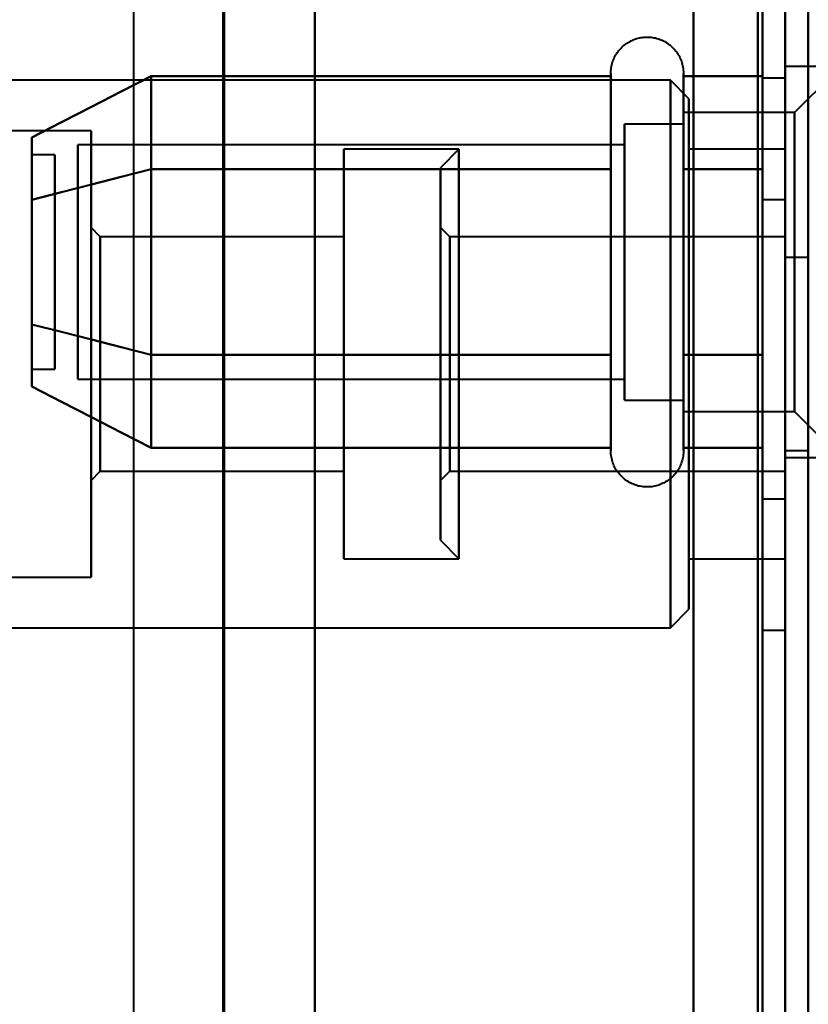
# Model space of a CAD drawing. Header units: millimetres. Extents: x -696 to 695, y -1041 to 611.
# Tile 22 of 90: x -517 to -500, y -213 to -192. Entities that reach past the tile are written whole.
import ezdxf

# ---------------------------------------------------------------- set-up
doc = ezdxf.new("R2010")
doc.units = ezdxf.units.MM
doc.layers.add('G-IMPT', color=8, linetype='Continuous', lineweight=40)

# ---------------------------------------------------------------- blocks, each defined once
blk = doc.blocks.new('NEXA 400 CALQUES_dwg-748074-Niveau de réf_')
at = {"layer": 'G-IMPT'}
for p, q in [((-500, -248.9), (-500, 285.9)), ((-512.233, 270), (-512.233, -250)), ((-499.5, 250.9), (-499.5, -248.9)), ((-498.8, -192.75), (-500, -192.75)), ((-498.8, -192.75), (-500, -192.75)), ((-500, -199.125), (-500, -192.75)), ((-500, -199.125), (-500, -192.75)), ((-500, -192.75), (-500, -199.125)), ((-500, -192.75), (-500, -199.125)), ((-498.8, -192.75), (-499.8, -193.75)), ((-498.8, -192.75), (-499.8, -193.75)), ((-502.5, -193.05), (-535, -193.05)), ((-503.796, -194.95), (-503.796, -192.9)), ((-503.796, -194.95), (-503.796, -192.9)), ((-502.1, -193.45), (-502.5, -193.05)), ((-502.5, -204.496), (-502.5, -193.05)), ((-502.5, -193.05), (-502.5, -204.496)), ((-502.215, -192.9), (-502.215, -194.95)), ((-502.215, -192.9), (-502.215, -194.95)), ((-500, -193), (-500.5, -193)), ((-500.5, -193), (-500.5, -205)), ((-500.5, -193), (-500.5, -205)), ((-500.5, -205), (-500.5, -193)), ((-500.5, -205), (-500.5, -193)), ((-500, -193), (-500, -205)), ((-500, -193), (-500, -205)), ((-500, -205), (-500, -193)), ((-500, -205), (-500, -193)), ((-503.796, -199.05), (-503.796, -193.449)), ((-503.796, -199.05), (-503.796, -193.449)), ((-502.215, -193.449), (-502.215, -199.05)), ((-502.215, -193.449), (-502.215, -199.05)), ((-502.1, -204.127), (-502.1, -193.45)), ((-502.1, -193.45), (-502.1, -204.127)), ((-502.5, -204.95), (-502.5, -193.504)), ((-502.5, -193.504), (-502.5, -204.95)), ((-499.8, -193.75), (-502.215, -193.75)), ((-499.8, -193.75), (-502.215, -193.75)), ((-502.215, -199.815), (-502.215, -193.75)), ((-502.215, -199.815), (-502.215, -193.75)), ((-502.215, -193.75), (-502.215, -195.375)), ((-502.215, -193.75), (-502.215, -195.375)), ((-502.1, -204.55), (-502.1, -193.873)), ((-502.1, -193.873), (-502.1, -204.55)), ((-499.8, -198.625), (-499.8, -193.75)), ((-499.8, -198.625), (-499.8, -193.75)), ((-499.8, -193.75), (-499.8, -198.625)), ((-499.8, -193.75), (-499.8, -198.625)), ((-502.215, -194), (-503.5, -194)), ((-502.215, -194), (-503.5, -194)), ((-503.5, -198.5), (-503.5, -194)), ((-503.5, -198.5), (-503.5, -194)), ((-503.5, -194), (-503.5, -199.598)), ((-503.5, -194), (-503.5, -199.598)), ((-502.215, -199.598), (-502.215, -194)), ((-502.215, -199.598), (-502.215, -194)), ((-502.215, -194), (-502.215, -199.598)), ((-502.215, -194), (-502.215, -199.598)), ((-515.1, -194.15), (-536.1, -194.15)), ((-515.1, -194.15), (-515.1, -203.48)), ((-515.1, -203.48), (-515.1, -194.15)), ((-502.215, -200.25), (-502.215, -194.185)), ((-502.215, -200.25), (-502.215, -194.185)), ((-502.215, -194.185), (-502.215, -198.625)), ((-502.215, -194.185), (-502.215, -198.625)), ((-503.5, -194.452), (-515.389, -194.452)), ((-503.5, -194.452), (-515.389, -194.452)), ((-515.389, -198.274), (-515.389, -194.452)), ((-515.389, -198.274), (-515.389, -194.452)), ((-515.389, -194.452), (-515.389, -198.274)), ((-515.389, -194.452), (-515.389, -198.274)), ((-515.1, -194.52), (-515.1, -203.85)), ((-515.1, -203.85), (-515.1, -194.52)), ((-507.1, -194.55), (-509.6, -194.55)), ((-509.6, -194.55), (-509.6, -203.111)), ((-509.6, -203.111), (-509.6, -194.55)), ((-507.1, -194.55), (-507.5, -194.95)), ((-507.1, -194.55), (-507.1, -203.45)), ((-507.1, -194.55), (-507.1, -203.45)), ((-507.1, -194.889), (-507.1, -194.55)), ((-507.1, -203.111), (-507.1, -194.55)), ((-503.5, -194.402), (-503.5, -198.5)), ((-503.5, -194.402), (-503.5, -198.5)), ((-503.5, -198.274), (-503.5, -194.452)), ((-503.5, -198.274), (-503.5, -194.452)), ((-503.5, -194.452), (-503.5, -198.274)), ((-503.5, -194.452), (-503.5, -198.274)), ((-502.215, -200), (-502.215, -194.402)), ((-502.215, -200), (-502.215, -194.402)), ((-502.215, -194.402), (-502.215, -200)), ((-502.215, -194.402), (-502.215, -200)), ((-500, -194.55), (-502.1, -194.55)), ((-502.1, -194.55), (-502.1, -203.111)), ((-502.1, -203.111), (-502.1, -194.55)), ((-500, -194.55), (-500, -203.111)), ((-500, -203.45), (-500, -194.55)), ((-500, -203.45), (-500, -194.55)), ((-515.889, -194.67), (-516.389, -194.67)), ((-515.889, -194.67), (-516.389, -194.67)), ((-516.389, -194.67), (-516.389, -197.232)), ((-516.389, -194.67), (-516.389, -197.232)), ((-516.389, -197.232), (-516.389, -194.67)), ((-516.389, -197.232), (-516.389, -194.67)), ((-515.889, -194.67), (-515.889, -197.232)), ((-515.889, -194.67), (-515.889, -197.232)), ((-515.889, -197.232), (-515.889, -194.67)), ((-515.889, -197.232), (-515.889, -194.67)), ((-509.6, -194.889), (-509.6, -203.45)), ((-509.6, -203.45), (-509.6, -194.889)), ((-507.5, -194.95), (-507.5, -203.05)), ((-507.5, -194.95), (-507.5, -203.05)), ((-507.5, -203.05), (-507.5, -194.95)), ((-507.5, -203.05), (-507.5, -194.95)), ((-507.1, -203.45), (-507.1, -194.889)), ((-503.796, -201.1), (-503.796, -194.95)), ((-503.796, -201.1), (-503.796, -194.95)), ((-502.215, -194.95), (-502.215, -201.1)), ((-502.215, -194.95), (-502.215, -201.1)), ((-502.1, -194.889), (-502.1, -203.45)), ((-502.1, -203.45), (-502.1, -194.889)), ((-500, -201.25), (-500, -194.875)), ((-500, -201.25), (-500, -194.875)), ((-500, -194.875), (-500, -201.25)), ((-500, -194.875), (-500, -201.25)), ((-500, -194.889), (-500, -203.45)), ((-502.215, -195.375), (-502.215, -200.25)), ((-502.215, -195.375), (-502.215, -200.25)), ((-499.8, -200.25), (-499.8, -195.375)), ((-499.8, -200.25), (-499.8, -195.375)), ((-499.8, -195.375), (-499.8, -200.25)), ((-499.8, -195.375), (-499.8, -200.25)), ((-503.5, -200), (-503.5, -195.5)), ((-503.5, -200), (-503.5, -195.5)), ((-515.389, -199.548), (-515.389, -195.726)), ((-515.389, -199.548), (-515.389, -195.726)), ((-515.389, -195.726), (-515.389, -199.548)), ((-515.389, -195.726), (-515.389, -199.548)), ((-503.5, -199.548), (-503.5, -195.726)), ((-503.5, -199.548), (-503.5, -195.726)), ((-503.5, -195.726), (-503.5, -199.548)), ((-503.5, -195.726), (-503.5, -199.548)), ((-500, -195.65), (-500.5, -195.65)), ((-500, -195.65), (-500.5, -195.65)), ((-500, -195.65), (-500.5, -195.65)), ((-500.5, -202.15), (-500.5, -195.65)), ((-500.5, -202.15), (-500.5, -195.65)), ((-500.5, -202.15), (-500.5, -195.65)), ((-500.5, -202.15), (-500.5, -195.65)), ((-500.5, -202.15), (-500.5, -195.65)), ((-500.5, -202.15), (-500.5, -195.65)), ((-500.5, -195.65), (-500.5, -202.15)), ((-500.5, -195.65), (-500.5, -202.15)), ((-500.5, -195.65), (-500.5, -202.15)), ((-500.5, -195.65), (-500.5, -202.15)), ((-500.5, -195.65), (-500.5, -202.15)), ((-500.5, -195.65), (-500.5, -202.15)), ((-500, -202.15), (-500, -195.65)), ((-500, -202.15), (-500, -195.65)), ((-500, -202.15), (-500, -195.65)), ((-500, -202.15), (-500, -195.65)), ((-500, -202.15), (-500, -195.65)), ((-500, -202.15), (-500, -195.65)), ((-500, -195.65), (-500, -202.15)), ((-500, -195.65), (-500, -202.15)), ((-500, -195.65), (-500, -202.15)), ((-500, -195.65), (-500, -202.15)), ((-500, -195.65), (-500, -202.15)), ((-500, -195.65), (-500, -202.15)), ((-514.9, -196.45), (-515.1, -196.25)), ((-515.1, -196.25), (-515.1, -201.54)), ((-515.1, -201.54), (-515.1, -196.25)), ((-507.3, -196.45), (-507.5, -196.25)), ((-507.5, -196.25), (-507.5, -201.75)), ((-507.5, -196.25), (-507.5, -201.75)), ((-507.5, -201.75), (-507.5, -196.25)), ((-507.5, -201.75), (-507.5, -196.25)), ((-515.1, -196.46), (-515.1, -201.75)), ((-515.1, -201.75), (-515.1, -196.46)), ((-509.6, -196.45), (-514.9, -196.45)), ((-514.9, -196.45), (-514.9, -201.356)), ((-514.9, -201.356), (-514.9, -196.45)), ((-509.6, -196.45), (-509.6, -201.356)), ((-509.6, -201.356), (-509.6, -196.45)), ((-500, -196.45), (-507.3, -196.45)), ((-507.3, -196.45), (-507.3, -198.023)), ((-507.3, -196.45), (-507.3, -196.644)), ((-507.3, -198.023), (-507.3, -196.45)), ((-507.3, -201.55), (-507.3, -196.45)), ((-500, -196.45), (-500, -201.55)), ((-500, -196.45), (-500, -201.55)), ((-500, -201.356), (-500, -196.45)), ((-514.9, -196.644), (-514.9, -201.55)), ((-514.9, -201.55), (-514.9, -196.644)), ((-509.6, -196.644), (-509.6, -201.55)), ((-509.6, -201.55), (-509.6, -196.644)), ((-507.3, -196.644), (-507.3, -201.55)), ((-500, -201.55), (-500, -196.644)), ((-516.389, -196.768), (-516.389, -199.33)), ((-516.389, -196.768), (-516.389, -199.33)), ((-516.389, -199.33), (-516.389, -196.768)), ((-516.389, -199.33), (-516.389, -196.768)), ((-515.889, -196.768), (-515.889, -199.33)), ((-515.889, -196.768), (-515.889, -199.33)), ((-515.889, -199.33), (-515.889, -196.768)), ((-515.889, -199.33), (-515.889, -196.768)), ((-499.5, -196.9), (-500, -196.9)), ((-500, -196.9), (-500, -199)), ((-500, -199), (-500, -196.9)), ((-499.5, -196.9), (-499.5, -199)), ((-499.5, -199), (-499.5, -196.9)), ((-499.5, -199), (-499.5, -197.4)), ((-507.3, -198.023), (-507.3, -201.356)), ((-507.3, -201.55), (-507.3, -198.023)), ((-503.5, -198.5), (-503.5, -200)), ((-503.5, -198.5), (-503.5, -200)), ((-500, -199), (-500, -201.1)), ((-500, -201.1), (-500, -199)), ((-499.5, -199), (-499.5, -201.1)), ((-499.5, -200.6), (-499.5, -199)), ((-499.5, -201.1), (-499.5, -199)), ((-516.389, -199.33), (-515.889, -199.33)), ((-516.389, -199.33), (-515.889, -199.33)), ((-515.389, -199.548), (-503.5, -199.548)), ((-515.389, -199.548), (-503.5, -199.548)), ((-503.5, -200), (-502.215, -200)), ((-503.5, -200), (-502.215, -200)), ((-502.215, -200.25), (-499.8, -200.25)), ((-502.215, -200.25), (-499.8, -200.25)), ((-499.8, -200.25), (-498.8, -201.25)), ((-499.8, -200.25), (-498.8, -201.25)), ((-500, -201.1), (-499.5, -201.1)), ((-500, -201.25), (-498.8, -201.25)), ((-500, -201.25), (-498.8, -201.25)), ((-500, -201.55), (-500, -201.356)), ((-515.1, -201.75), (-514.9, -201.55)), ((-514.9, -201.55), (-509.6, -201.55)), ((-507.5, -201.75), (-507.3, -201.55)), ((-507.3, -201.55), (-500, -201.55)), ((-500.5, -202.15), (-500, -202.15)), ((-500.5, -202.15), (-500, -202.15)), ((-500.5, -202.15), (-500, -202.15)), ((-507.5, -203.05), (-507.1, -203.45)), ((-500, -203.111), (-500, -203.45)), ((-509.6, -203.45), (-507.1, -203.45)), ((-502.1, -203.45), (-500, -203.45)), ((-536.1, -203.85), (-515.1, -203.85)), ((-502.5, -204.95), (-502.1, -204.55)), ((-535, -204.95), (-502.5, -204.95)), ((-500.5, -205), (-500, -205))]:
    blk.add_line(p, q, dxfattribs=at)
at = {"layer": 'G-IMPT', "flags": 128}
for points in [[(-502, -248.9), (-502, -115.2), (-502, 18.5), (-502, 152.2), (-502, 285.9)], [(-502, 285.9), (-502, 152.2), (-502, 18.5), (-502, -115.2), (-502, -248.9)], [(-502, 285.9), (-502, 152.2), (-502, 18.5), (-502, -115.2), (-502, -248.9)], [(-502, -248.9), (-502, -115.2), (-502, 18.5), (-502, 152.2), (-502, 285.9)], [(-502, 285.9), (-502, 152.2), (-502, 18.5), (-502, -115.2), (-502, -248.9)], [(-502, -248.9), (-502, -115.2), (-502, 18.5), (-502, 152.2), (-502, 285.9)], [(-500.6, -248.9), (-500.6, -115.2), (-500.6, 18.5), (-500.6, 152.2), (-500.6, 285.9)], [(-500.6, -248.9), (-500.6, -115.2), (-500.6, 18.5), (-500.6, 152.2), (-500.6, 285.9)], [(-500.6, 285.9), (-500.6, 152.2), (-500.6, 18.5), (-500.6, -115.2), (-500.6, -248.9)], [(-500.6, 285.9), (-500.6, 152.2), (-500.6, 18.5), (-500.6, -115.2), (-500.6, -248.9)], [(-500.6, 285.9), (-500.6, 152.2), (-500.6, 18.5), (-500.6, -115.2), (-500.6, -248.9)], [(-500.6, -248.9), (-500.6, -115.2), (-500.6, 18.5), (-500.6, 152.2), (-500.6, 285.9)], [(-500.5, 285.9), (-500.5, 152.2), (-500.5, 18.5), (-500.5, -115.2), (-500.5, -248.9)], [(-500.5, -248.9), (-500.5, -115.2), (-500.5, 18.5), (-500.5, 152.2), (-500.5, 285.9)], [(-514.172, -250), (-514.172, -120), (-514.172, 10), (-514.172, 140), (-514.172, 270)], [(-512.203, 270), (-512.203, 140), (-512.203, 10), (-512.203, -120), (-512.203, -250)], [(-512.203, -250), (-512.203, -120), (-512.203, 10), (-512.203, 140), (-512.203, 270)], [(-510.233, 270), (-510.233, 140), (-510.233, 10), (-510.233, -120), (-510.233, -250)], [(-510.233, -250), (-510.233, -120), (-510.233, 10), (-510.233, 140), (-510.233, 270)], [(-502, -249.4), (-502, -119.55), (-502, 10.3), (-502, 140.15), (-502, 270)], [(-502, 270), (-502, 140.15), (-502, 10.3), (-502, -119.55), (-502, -249.4)], [(-500, 254), (-500, 128.275), (-500, 2.55), (-500, -123.175), (-500, -248.9)], [(-500, -248.9), (-500, -123.175), (-500, 2.55), (-500, 128.275), (-500, 254)], [(-500, 251.4), (-500, 126.325), (-500, 1.25), (-500, -123.825), (-500, -248.9)], [(-500, -248.9), (-500, -123.825), (-500, 1.25), (-500, 126.325), (-500, 251.4)], [(-500, -248.9), (-500, -123.825), (-500, 1.25), (-500, 126.325), (-500, 251.4)], [(-500, 251.4), (-500, 126.2), (-500, 1), (-500, -124.2), (-500, -249.4)], [(-500, 251.4), (-500, 126.325), (-500, 1.25), (-500, -123.825), (-500, -248.9)], [(-500, -249.4), (-500, -124.2), (-500, 1), (-500, 126.2), (-500, 251.4)], [(-499.5, -249.4), (-499.5, -124.2), (-499.5, 1), (-499.5, 126.2), (-499.5, 251.4)], [(-499.5, 250.9), (-499.5, 125.95), (-499.5, 1), (-499.5, -123.95), (-499.5, -248.9)], [(-499.5, -248.9), (-499.5, -123.95), (-499.5, 1), (-499.5, 125.95), (-499.5, 250.9)], [(-499.5, -248.9), (-499.5, -123.95), (-499.5, 1), (-499.5, 125.95), (-499.5, 250.9)], [(-499.5, -248.9), (-499.5, -123.95), (-499.5, 1), (-499.5, 125.95), (-499.5, 250.9)], [(-499.5, 250.9), (-499.5, 125.95), (-499.5, 1), (-499.5, -123.95), (-499.5, -248.9)], [(-503.796, -192.9), (-503.795, -192.868), (-503.793, -192.837), (-503.79, -192.805), (-503.786, -192.774), (-503.78, -192.743), (-503.773, -192.712), (-503.765, -192.682), (-503.756, -192.651), (-503.745, -192.622), (-503.733, -192.592), (-503.72, -192.563), (-503.706, -192.535), (-503.691, -192.507), (-503.675, -192.48), (-503.658, -192.454), (-503.639, -192.428), (-503.62, -192.403), (-503.6, -192.379), (-503.578, -192.355), (-503.556, -192.333), (-503.533, -192.311), (-503.509, -192.291), (-503.484, -192.271), (-503.459, -192.252), (-503.432, -192.235), (-503.405, -192.218), (-503.378, -192.203), (-503.35, -192.189), (-503.321, -192.175), (-503.292, -192.163), (-503.262, -192.152), (-503.232, -192.143), (-503.201, -192.134), (-503.171, -192.127), (-503.14, -192.121), (-503.108, -192.116), (-503.077, -192.113), (-503.045, -192.111), (-503.014, -192.11), (-502.982, -192.11), (-502.951, -192.111), (-502.919, -192.114), (-502.888, -192.118), (-502.857, -192.124), (-502.826, -192.13), (-502.795, -192.138), (-502.765, -192.147), (-502.735, -192.157), (-502.705, -192.169), (-502.676, -192.181), (-502.648, -192.195), (-502.62, -192.21), (-502.593, -192.226), (-502.566, -192.243), (-502.54, -192.261), (-502.515, -192.28), (-502.491, -192.3), (-502.467, -192.321), (-502.444, -192.343), (-502.422, -192.366), (-502.402, -192.39), (-502.382, -192.414), (-502.363, -192.44), (-502.345, -192.466), (-502.328, -192.493), (-502.312, -192.52), (-502.298, -192.548), (-502.284, -192.577), (-502.272, -192.606), (-502.261, -192.635), (-502.251, -192.665), (-502.242, -192.696), (-502.234, -192.726), (-502.228, -192.757), (-502.223, -192.788), (-502.219, -192.82), (-502.216, -192.851), (-502.215, -192.883), (-502.215, -192.9)], [(-503.796, -192.9), (-503.795, -192.868), (-503.793, -192.837), (-503.79, -192.805), (-503.786, -192.774), (-503.78, -192.743), (-503.773, -192.712), (-503.765, -192.682), (-503.756, -192.651), (-503.745, -192.622), (-503.733, -192.592), (-503.72, -192.563), (-503.706, -192.535), (-503.691, -192.507), (-503.675, -192.48), (-503.658, -192.454), (-503.639, -192.428), (-503.62, -192.403), (-503.6, -192.379), (-503.578, -192.355), (-503.556, -192.333), (-503.533, -192.311), (-503.509, -192.291), (-503.484, -192.271), (-503.459, -192.252), (-503.432, -192.235), (-503.405, -192.218), (-503.378, -192.203), (-503.35, -192.189), (-503.321, -192.175), (-503.292, -192.163), (-503.262, -192.152), (-503.232, -192.143), (-503.201, -192.134), (-503.171, -192.127), (-503.14, -192.121), (-503.108, -192.116), (-503.077, -192.113), (-503.045, -192.111), (-503.014, -192.11), (-502.982, -192.11), (-502.951, -192.111), (-502.919, -192.114), (-502.888, -192.118), (-502.857, -192.124), (-502.826, -192.13), (-502.795, -192.138), (-502.765, -192.147), (-502.735, -192.157), (-502.705, -192.169), (-502.676, -192.181), (-502.648, -192.195), (-502.62, -192.21), (-502.593, -192.226), (-502.566, -192.243), (-502.54, -192.261), (-502.515, -192.28), (-502.491, -192.3), (-502.467, -192.321), (-502.444, -192.343), (-502.422, -192.366), (-502.402, -192.39), (-502.382, -192.414), (-502.363, -192.44), (-502.345, -192.466), (-502.328, -192.493), (-502.312, -192.52), (-502.298, -192.548), (-502.284, -192.577), (-502.272, -192.606), (-502.261, -192.635), (-502.251, -192.665), (-502.242, -192.696), (-502.234, -192.726), (-502.228, -192.757), (-502.223, -192.788), (-502.219, -192.82), (-502.216, -192.851), (-502.215, -192.883), (-502.215, -192.9)], [(-513.796, -192.959), (-514.444, -193.292), (-515.092, -193.625), (-515.741, -193.958), (-516.389, -194.291)], [(-516.389, -194.291), (-515.741, -193.958), (-515.092, -193.625), (-514.444, -193.292), (-513.796, -192.959)], [(-513.796, -192.959), (-514.444, -193.292), (-515.092, -193.625), (-515.741, -193.958), (-516.389, -194.291)], [(-516.389, -194.291), (-515.741, -193.958), (-515.092, -193.625), (-514.444, -193.292), (-513.796, -192.959)], [(-513.796, -194.979), (-513.796, -194.474), (-513.796, -193.969), (-513.796, -193.464), (-513.796, -192.959)], [(-513.796, -192.959), (-513.796, -193.464), (-513.796, -193.969), (-513.796, -194.474), (-513.796, -194.979)], [(-513.796, -194.979), (-513.796, -194.474), (-513.796, -193.969), (-513.796, -193.464), (-513.796, -192.959)], [(-513.796, -192.959), (-513.796, -193.464), (-513.796, -193.969), (-513.796, -194.474), (-513.796, -194.979)], [(-513.796, -192.959), (-513.796, -193.464), (-513.796, -193.969), (-513.796, -194.474), (-513.796, -194.979)], [(-503.796, -192.959), (-506.296, -192.959), (-508.796, -192.959), (-511.296, -192.959), (-513.796, -192.959)], [(-513.796, -194.979), (-513.796, -194.474), (-513.796, -193.969), (-513.796, -193.464), (-513.796, -192.959)], [(-513.796, -192.959), (-511.296, -192.959), (-508.796, -192.959), (-506.296, -192.959), (-503.796, -192.959)], [(-513.796, -192.959), (-513.796, -193.464), (-513.796, -193.969), (-513.796, -194.474), (-513.796, -194.979)], [(-503.796, -192.959), (-506.296, -192.959), (-508.796, -192.959), (-511.296, -192.959), (-513.796, -192.959)], [(-513.796, -194.979), (-513.796, -194.474), (-513.796, -193.969), (-513.796, -193.464), (-513.796, -192.959)], [(-513.796, -192.959), (-511.296, -192.959), (-508.796, -192.959), (-506.296, -192.959), (-503.796, -192.959)], [(-503.796, -192.9), (-503.796, -192.903), (-503.796, -192.913), (-503.796, -192.929), (-503.796, -192.952), (-503.796, -192.982), (-503.796, -193.018), (-503.796, -193.06), (-503.796, -193.108), (-503.796, -193.163), (-503.796, -193.224), (-503.796, -193.291), (-503.796, -193.363), (-503.796, -193.442), (-503.796, -193.526), (-503.796, -193.616), (-503.796, -193.711), (-503.796, -193.812), (-503.796, -193.918), (-503.796, -194.028), (-503.796, -194.144), (-503.796, -194.263), (-503.796, -194.388), (-503.796, -194.516), (-503.796, -194.649), (-503.796, -194.785), (-503.796, -194.924), (-503.796, -195.068), (-503.796, -195.214), (-503.796, -195.363), (-503.796, -195.514), (-503.796, -195.668), (-503.796, -195.824), (-503.796, -195.982), (-503.796, -196.142), (-503.796, -196.303), (-503.796, -196.465), (-503.796, -196.628), (-503.796, -196.792), (-503.796, -196.956), (-503.796, -197.12), (-503.796, -197.284), (-503.796, -197.447), (-503.796, -197.609), (-503.796, -197.771), (-503.796, -197.932), (-503.796, -198.09), (-503.796, -198.248), (-503.796, -198.403), (-503.796, -198.556), (-503.796, -198.706), (-503.796, -198.854), (-503.796, -198.999), (-503.796, -199.05)], [(-503.796, -194.95), (-503.796, -194.81), (-503.796, -194.673), (-503.796, -194.54), (-503.796, -194.41), (-503.796, -194.285), (-503.796, -194.165), (-503.796, -194.049), (-503.796, -193.937), (-503.796, -193.831), (-503.796, -193.729), (-503.796, -193.633), (-503.796, -193.542), (-503.796, -193.457), (-503.796, -193.377), (-503.796, -193.303), (-503.796, -193.235), (-503.796, -193.173), (-503.796, -193.118), (-503.796, -193.068), (-503.796, -193.025), (-503.796, -192.988), (-503.796, -192.957), (-503.796, -192.933), (-503.796, -192.916), (-503.796, -192.905), (-503.796, -192.9)], [(-503.796, -192.9), (-503.796, -192.903), (-503.796, -192.913), (-503.796, -192.929), (-503.796, -192.952), (-503.796, -192.982), (-503.796, -193.018), (-503.796, -193.06), (-503.796, -193.108), (-503.796, -193.163), (-503.796, -193.224), (-503.796, -193.291), (-503.796, -193.363), (-503.796, -193.442), (-503.796, -193.526), (-503.796, -193.616), (-503.796, -193.711), (-503.796, -193.812), (-503.796, -193.918), (-503.796, -194.028), (-503.796, -194.144), (-503.796, -194.263), (-503.796, -194.388), (-503.796, -194.516), (-503.796, -194.649), (-503.796, -194.785), (-503.796, -194.924), (-503.796, -195.068), (-503.796, -195.214), (-503.796, -195.363), (-503.796, -195.514), (-503.796, -195.668), (-503.796, -195.824), (-503.796, -195.982), (-503.796, -196.142), (-503.796, -196.303), (-503.796, -196.465), (-503.796, -196.628), (-503.796, -196.792), (-503.796, -196.956), (-503.796, -197.12), (-503.796, -197.284), (-503.796, -197.447), (-503.796, -197.609), (-503.796, -197.771), (-503.796, -197.932), (-503.796, -198.09), (-503.796, -198.248), (-503.796, -198.403), (-503.796, -198.556), (-503.796, -198.706), (-503.796, -198.854), (-503.796, -198.999), (-503.796, -199.05)], [(-503.796, -194.95), (-503.796, -194.81), (-503.796, -194.673), (-503.796, -194.54), (-503.796, -194.41), (-503.796, -194.285), (-503.796, -194.165), (-503.796, -194.049), (-503.796, -193.937), (-503.796, -193.831), (-503.796, -193.729), (-503.796, -193.633), (-503.796, -193.542), (-503.796, -193.457), (-503.796, -193.377), (-503.796, -193.303), (-503.796, -193.235), (-503.796, -193.173), (-503.796, -193.118), (-503.796, -193.068), (-503.796, -193.025), (-503.796, -192.988), (-503.796, -192.957), (-503.796, -192.933), (-503.796, -192.916), (-503.796, -192.905), (-503.796, -192.9)], [(-503.796, -194.979), (-503.796, -194.474), (-503.796, -193.969), (-503.796, -193.464), (-503.796, -192.959)], [(-503.796, -192.959), (-503.796, -193.464), (-503.796, -193.969), (-503.796, -194.474), (-503.796, -194.979)], [(-503.796, -194.979), (-503.796, -194.474), (-503.796, -193.969), (-503.796, -193.464), (-503.796, -192.959)], [(-503.796, -192.959), (-503.796, -193.464), (-503.796, -193.969), (-503.796, -194.474), (-503.796, -194.979)], [(-502.215, -192.9), (-502.215, -192.903), (-502.215, -192.913), (-502.215, -192.929), (-502.215, -192.952), (-502.215, -192.982), (-502.215, -193.018), (-502.215, -193.06), (-502.215, -193.108), (-502.215, -193.163), (-502.215, -193.224), (-502.215, -193.291), (-502.215, -193.363), (-502.215, -193.442), (-502.215, -193.526), (-502.215, -193.616), (-502.215, -193.711), (-502.215, -193.812), (-502.215, -193.918), (-502.215, -194.028), (-502.215, -194.144), (-502.215, -194.263), (-502.215, -194.388), (-502.215, -194.516), (-502.215, -194.649), (-502.215, -194.785), (-502.215, -194.924), (-502.215, -194.95)], [(-502.215, -199.05), (-502.215, -198.906), (-502.215, -198.76), (-502.215, -198.61), (-502.215, -198.458), (-502.215, -198.304), (-502.215, -198.147), (-502.215, -197.989), (-502.215, -197.829), (-502.215, -197.668), (-502.215, -197.505), (-502.215, -197.342), (-502.215, -197.179), (-502.215, -197.015), (-502.215, -196.851), (-502.215, -196.687), (-502.215, -196.524), (-502.215, -196.361), (-502.215, -196.2), (-502.215, -196.04), (-502.215, -195.881), (-502.215, -195.724), (-502.215, -195.569), (-502.215, -195.417), (-502.215, -195.267), (-502.215, -195.12), (-502.215, -194.976), (-502.215, -194.835), (-502.215, -194.697), (-502.215, -194.563), (-502.215, -194.433), (-502.215, -194.308), (-502.215, -194.186), (-502.215, -194.069), (-502.215, -193.957), (-502.215, -193.849), (-502.215, -193.747), (-502.215, -193.65), (-502.215, -193.558), (-502.215, -193.472), (-502.215, -193.391), (-502.215, -193.316), (-502.215, -193.247), (-502.215, -193.184), (-502.215, -193.127), (-502.215, -193.076), (-502.215, -193.032), (-502.215, -192.994), (-502.215, -192.962), (-502.215, -192.937), (-502.215, -192.918), (-502.215, -192.906), (-502.215, -192.9), (-502.215, -192.9)], [(-502.215, -192.9), (-502.215, -192.903), (-502.215, -192.913), (-502.215, -192.929), (-502.215, -192.952), (-502.215, -192.982), (-502.215, -193.018), (-502.215, -193.06), (-502.215, -193.108), (-502.215, -193.163), (-502.215, -193.224), (-502.215, -193.291), (-502.215, -193.363), (-502.215, -193.442), (-502.215, -193.526), (-502.215, -193.616), (-502.215, -193.711), (-502.215, -193.812), (-502.215, -193.918), (-502.215, -194.028), (-502.215, -194.144), (-502.215, -194.263), (-502.215, -194.388), (-502.215, -194.516), (-502.215, -194.649), (-502.215, -194.785), (-502.215, -194.924), (-502.215, -194.95)], [(-502.215, -199.05), (-502.215, -198.906), (-502.215, -198.76), (-502.215, -198.61), (-502.215, -198.458), (-502.215, -198.304), (-502.215, -198.147), (-502.215, -197.989), (-502.215, -197.829), (-502.215, -197.668), (-502.215, -197.505), (-502.215, -197.342), (-502.215, -197.179), (-502.215, -197.015), (-502.215, -196.851), (-502.215, -196.687), (-502.215, -196.524), (-502.215, -196.361), (-502.215, -196.2), (-502.215, -196.04), (-502.215, -195.881), (-502.215, -195.724), (-502.215, -195.569), (-502.215, -195.417), (-502.215, -195.267), (-502.215, -195.12), (-502.215, -194.976), (-502.215, -194.835), (-502.215, -194.697), (-502.215, -194.563), (-502.215, -194.433), (-502.215, -194.308), (-502.215, -194.186), (-502.215, -194.069), (-502.215, -193.957), (-502.215, -193.849), (-502.215, -193.747), (-502.215, -193.65), (-502.215, -193.558), (-502.215, -193.472), (-502.215, -193.391), (-502.215, -193.316), (-502.215, -193.247), (-502.215, -193.184), (-502.215, -193.127), (-502.215, -193.076), (-502.215, -193.032), (-502.215, -192.994), (-502.215, -192.962), (-502.215, -192.937), (-502.215, -192.918), (-502.215, -192.906), (-502.215, -192.9), (-502.215, -192.9)], [(-502.215, -194.979), (-502.215, -194.474), (-502.215, -193.969), (-502.215, -193.464), (-502.215, -192.959)], [(-502.215, -192.959), (-501.786, -192.959), (-501.357, -192.959), (-500.929, -192.959), (-500.5, -192.959)], [(-500.5, -192.959), (-500.929, -192.959), (-501.357, -192.959), (-501.786, -192.959), (-502.215, -192.959)], [(-502.215, -192.959), (-502.215, -193.464), (-502.215, -193.969), (-502.215, -194.474), (-502.215, -194.979)], [(-502.215, -194.979), (-502.215, -194.474), (-502.215, -193.969), (-502.215, -193.464), (-502.215, -192.959)], [(-502.215, -192.959), (-501.786, -192.959), (-501.357, -192.959), (-500.929, -192.959), (-500.5, -192.959)], [(-500.5, -192.959), (-500.929, -192.959), (-501.357, -192.959), (-501.786, -192.959), (-502.215, -192.959)], [(-502.215, -192.959), (-502.215, -193.464), (-502.215, -193.969), (-502.215, -194.474), (-502.215, -194.979)], [(-500.5, -192.959), (-500.5, -193.464), (-500.5, -193.969), (-500.5, -194.474), (-500.5, -194.979)], [(-500.5, -194.979), (-500.5, -194.474), (-500.5, -193.969), (-500.5, -193.464), (-500.5, -192.959)], [(-500.5, -192.959), (-500.5, -193.464), (-500.5, -193.969), (-500.5, -194.474), (-500.5, -194.979)], [(-500.5, -194.979), (-500.5, -194.474), (-500.5, -193.969), (-500.5, -193.464), (-500.5, -192.959)], [(-500.5, -192.959), (-500.5, -193.464), (-500.5, -193.969), (-500.5, -194.474), (-500.5, -194.979)], [(-500.5, -194.979), (-500.5, -194.474), (-500.5, -193.969), (-500.5, -193.464), (-500.5, -192.959)], [(-500.5, -192.959), (-500.5, -193.464), (-500.5, -193.969), (-500.5, -194.474), (-500.5, -194.979)], [(-500.5, -194.979), (-500.5, -194.474), (-500.5, -193.969), (-500.5, -193.464), (-500.5, -192.959)], [(-513.796, -194.979), (-514.444, -195.146), (-515.092, -195.312), (-515.741, -195.479), (-516.389, -195.645)], [(-516.389, -195.645), (-515.741, -195.479), (-515.092, -195.312), (-514.444, -195.146), (-513.796, -194.979)], [(-513.796, -194.979), (-514.444, -195.146), (-515.092, -195.312), (-515.741, -195.479), (-516.389, -195.645)], [(-516.389, -195.645), (-515.741, -195.479), (-515.092, -195.312), (-514.444, -195.146), (-513.796, -194.979)], [(-513.796, -194.979), (-514.444, -195.146), (-515.092, -195.312), (-515.741, -195.479), (-516.389, -195.645)], [(-516.389, -195.645), (-515.741, -195.479), (-515.092, -195.312), (-514.444, -195.146), (-513.796, -194.979)], [(-513.796, -194.979), (-514.444, -195.146), (-515.092, -195.312), (-515.741, -195.479), (-516.389, -195.645)], [(-516.389, -195.645), (-515.741, -195.479), (-515.092, -195.312), (-514.444, -195.146), (-513.796, -194.979)], [(-513.796, -199.021), (-513.796, -198.01), (-513.796, -197), (-513.796, -195.99), (-513.796, -194.979)], [(-513.796, -194.979), (-513.796, -195.99), (-513.796, -197), (-513.796, -198.01), (-513.796, -199.021)], [(-513.796, -199.021), (-513.796, -198.01), (-513.796, -197), (-513.796, -195.99), (-513.796, -194.979)], [(-513.796, -194.979), (-513.796, -195.99), (-513.796, -197), (-513.796, -198.01), (-513.796, -199.021)], [(-513.796, -194.979), (-513.796, -195.99), (-513.796, -197), (-513.796, -198.01), (-513.796, -199.021)], [(-503.796, -194.979), (-506.296, -194.979), (-508.796, -194.979), (-511.296, -194.979), (-513.796, -194.979)], [(-513.796, -194.979), (-511.296, -194.979), (-508.796, -194.979), (-506.296, -194.979), (-503.796, -194.979)], [(-503.796, -194.979), (-506.296, -194.979), (-508.796, -194.979), (-511.296, -194.979), (-513.796, -194.979)], [(-513.796, -199.021), (-513.796, -198.01), (-513.796, -197), (-513.796, -195.99), (-513.796, -194.979)], [(-513.796, -194.979), (-511.296, -194.979), (-508.796, -194.979), (-506.296, -194.979), (-503.796, -194.979)], [(-513.796, -194.979), (-513.796, -195.99), (-513.796, -197), (-513.796, -198.01), (-513.796, -199.021)], [(-503.796, -194.979), (-506.296, -194.979), (-508.796, -194.979), (-511.296, -194.979), (-513.796, -194.979)], [(-513.796, -194.979), (-511.296, -194.979), (-508.796, -194.979), (-506.296, -194.979), (-503.796, -194.979)], [(-503.796, -194.979), (-506.296, -194.979), (-508.796, -194.979), (-511.296, -194.979), (-513.796, -194.979)], [(-513.796, -199.021), (-513.796, -198.01), (-513.796, -197), (-513.796, -195.99), (-513.796, -194.979)], [(-513.796, -194.979), (-511.296, -194.979), (-508.796, -194.979), (-506.296, -194.979), (-503.796, -194.979)], [(-503.796, -201.1), (-503.796, -201.097), (-503.796, -201.087), (-503.796, -201.071), (-503.796, -201.048), (-503.796, -201.018), (-503.796, -200.982), (-503.796, -200.94), (-503.796, -200.892), (-503.796, -200.837), (-503.796, -200.776), (-503.796, -200.709), (-503.796, -200.637), (-503.796, -200.558), (-503.796, -200.474), (-503.796, -200.384), (-503.796, -200.289), (-503.796, -200.188), (-503.796, -200.082), (-503.796, -199.972), (-503.796, -199.856), (-503.796, -199.737), (-503.796, -199.612), (-503.796, -199.484), (-503.796, -199.351), (-503.796, -199.215), (-503.796, -199.076), (-503.796, -198.932), (-503.796, -198.786), (-503.796, -198.637), (-503.796, -198.486), (-503.796, -198.332), (-503.796, -198.176), (-503.796, -198.018), (-503.796, -197.858), (-503.796, -197.697), (-503.796, -197.535), (-503.796, -197.372), (-503.796, -197.208), (-503.796, -197.044), (-503.796, -196.88), (-503.796, -196.716), (-503.796, -196.553), (-503.796, -196.391), (-503.796, -196.229), (-503.796, -196.068), (-503.796, -195.91), (-503.796, -195.752), (-503.796, -195.597), (-503.796, -195.444), (-503.796, -195.294), (-503.796, -195.146), (-503.796, -195.001), (-503.796, -194.95)], [(-503.796, -201.1), (-503.796, -201.097), (-503.796, -201.087), (-503.796, -201.071), (-503.796, -201.048), (-503.796, -201.018), (-503.796, -200.982), (-503.796, -200.94), (-503.796, -200.892), (-503.796, -200.837), (-503.796, -200.776), (-503.796, -200.709), (-503.796, -200.637), (-503.796, -200.558), (-503.796, -200.474), (-503.796, -200.384), (-503.796, -200.289), (-503.796, -200.188), (-503.796, -200.082), (-503.796, -199.972), (-503.796, -199.856), (-503.796, -199.737), (-503.796, -199.612), (-503.796, -199.484), (-503.796, -199.351), (-503.796, -199.215), (-503.796, -199.076), (-503.796, -198.932), (-503.796, -198.786), (-503.796, -198.637), (-503.796, -198.486), (-503.796, -198.332), (-503.796, -198.176), (-503.796, -198.018), (-503.796, -197.858), (-503.796, -197.697), (-503.796, -197.535), (-503.796, -197.372), (-503.796, -197.208), (-503.796, -197.044), (-503.796, -196.88), (-503.796, -196.716), (-503.796, -196.553), (-503.796, -196.391), (-503.796, -196.229), (-503.796, -196.068), (-503.796, -195.91), (-503.796, -195.752), (-503.796, -195.597), (-503.796, -195.444), (-503.796, -195.294), (-503.796, -195.146), (-503.796, -195.001), (-503.796, -194.95)], [(-503.796, -199.021), (-503.796, -198.01), (-503.796, -197), (-503.796, -195.99), (-503.796, -194.979)], [(-503.796, -194.979), (-503.796, -195.99), (-503.796, -197), (-503.796, -198.01), (-503.796, -199.021)], [(-503.796, -199.021), (-503.796, -198.01), (-503.796, -197), (-503.796, -195.99), (-503.796, -194.979)], [(-503.796, -194.979), (-503.796, -195.99), (-503.796, -197), (-503.796, -198.01), (-503.796, -199.021)], [(-502.215, -194.95), (-502.215, -195.094), (-502.215, -195.24), (-502.215, -195.39), (-502.215, -195.542), (-502.215, -195.696), (-502.215, -195.853), (-502.215, -196.011), (-502.215, -196.171), (-502.215, -196.332), (-502.215, -196.495), (-502.215, -196.658), (-502.215, -196.821), (-502.215, -196.985), (-502.215, -197.149), (-502.215, -197.313), (-502.215, -197.476), (-502.215, -197.639), (-502.215, -197.8), (-502.215, -197.96), (-502.215, -198.119), (-502.215, -198.276), (-502.215, -198.431), (-502.215, -198.583), (-502.215, -198.733), (-502.215, -198.88), (-502.215, -199.024), (-502.215, -199.165), (-502.215, -199.303), (-502.215, -199.437), (-502.215, -199.567), (-502.215, -199.692), (-502.215, -199.814), (-502.215, -199.931), (-502.215, -200.043), (-502.215, -200.151), (-502.215, -200.253), (-502.215, -200.35), (-502.215, -200.442), (-502.215, -200.528), (-502.215, -200.609), (-502.215, -200.684), (-502.215, -200.753), (-502.215, -200.816), (-502.215, -200.873), (-502.215, -200.924), (-502.215, -200.968), (-502.215, -201.006), (-502.215, -201.038), (-502.215, -201.063), (-502.215, -201.082), (-502.215, -201.094), (-502.215, -201.1), (-502.215, -201.1)], [(-502.215, -194.95), (-502.215, -195.094), (-502.215, -195.24), (-502.215, -195.39), (-502.215, -195.542), (-502.215, -195.696), (-502.215, -195.853), (-502.215, -196.011), (-502.215, -196.171), (-502.215, -196.332), (-502.215, -196.495), (-502.215, -196.658), (-502.215, -196.821), (-502.215, -196.985), (-502.215, -197.149), (-502.215, -197.313), (-502.215, -197.476), (-502.215, -197.639), (-502.215, -197.8), (-502.215, -197.96), (-502.215, -198.119), (-502.215, -198.276), (-502.215, -198.431), (-502.215, -198.583), (-502.215, -198.733), (-502.215, -198.88), (-502.215, -199.024), (-502.215, -199.165), (-502.215, -199.303), (-502.215, -199.437), (-502.215, -199.567), (-502.215, -199.692), (-502.215, -199.814), (-502.215, -199.931), (-502.215, -200.043), (-502.215, -200.151), (-502.215, -200.253), (-502.215, -200.35), (-502.215, -200.442), (-502.215, -200.528), (-502.215, -200.609), (-502.215, -200.684), (-502.215, -200.753), (-502.215, -200.816), (-502.215, -200.873), (-502.215, -200.924), (-502.215, -200.968), (-502.215, -201.006), (-502.215, -201.038), (-502.215, -201.063), (-502.215, -201.082), (-502.215, -201.094), (-502.215, -201.1), (-502.215, -201.1)], [(-500.5, -194.979), (-500.929, -194.979), (-501.357, -194.979), (-501.786, -194.979), (-502.215, -194.979)], [(-502.215, -199.021), (-502.215, -198.01), (-502.215, -197), (-502.215, -195.99), (-502.215, -194.979)], [(-502.215, -194.979), (-501.786, -194.979), (-501.357, -194.979), (-500.929, -194.979), (-500.5, -194.979)], [(-500.5, -194.979), (-500.929, -194.979), (-501.357, -194.979), (-501.786, -194.979), (-502.215, -194.979)], [(-502.215, -194.979), (-502.215, -195.99), (-502.215, -197), (-502.215, -198.01), (-502.215, -199.021)], [(-502.215, -194.979), (-501.786, -194.979), (-501.357, -194.979), (-500.929, -194.979), (-500.5, -194.979)], [(-500.5, -194.979), (-500.929, -194.979), (-501.357, -194.979), (-501.786, -194.979), (-502.215, -194.979)], [(-502.215, -199.021), (-502.215, -198.01), (-502.215, -197), (-502.215, -195.99), (-502.215, -194.979)], [(-502.215, -194.979), (-501.786, -194.979), (-501.357, -194.979), (-500.929, -194.979), (-500.5, -194.979)], [(-500.5, -194.979), (-500.929, -194.979), (-501.357, -194.979), (-501.786, -194.979), (-502.215, -194.979)], [(-502.215, -194.979), (-502.215, -195.99), (-502.215, -197), (-502.215, -198.01), (-502.215, -199.021)], [(-502.215, -194.979), (-501.786, -194.979), (-501.357, -194.979), (-500.929, -194.979), (-500.5, -194.979)], [(-500.5, -194.979), (-500.5, -195.99), (-500.5, -197), (-500.5, -198.01), (-500.5, -199.021)], [(-500.5, -199.021), (-500.5, -198.01), (-500.5, -197), (-500.5, -195.99), (-500.5, -194.979)], [(-500.5, -194.979), (-500.5, -195.99), (-500.5, -197), (-500.5, -198.01), (-500.5, -199.021)], [(-500.5, -199.021), (-500.5, -198.01), (-500.5, -197), (-500.5, -195.99), (-500.5, -194.979)], [(-500.5, -194.979), (-500.5, -195.99), (-500.5, -197), (-500.5, -198.01), (-500.5, -199.021)], [(-500.5, -199.021), (-500.5, -198.01), (-500.5, -197), (-500.5, -195.99), (-500.5, -194.979)], [(-500.5, -194.979), (-500.5, -195.99), (-500.5, -197), (-500.5, -198.01), (-500.5, -199.021)], [(-500.5, -199.021), (-500.5, -198.01), (-500.5, -197), (-500.5, -195.99), (-500.5, -194.979)], [(-513.796, -199.021), (-514.444, -198.854), (-515.092, -198.688), (-515.741, -198.521), (-516.389, -198.355)], [(-516.389, -198.355), (-515.741, -198.521), (-515.092, -198.688), (-514.444, -198.854), (-513.796, -199.021)], [(-513.796, -199.021), (-514.444, -198.854), (-515.092, -198.688), (-515.741, -198.521), (-516.389, -198.355)], [(-516.389, -198.355), (-515.741, -198.521), (-515.092, -198.688), (-514.444, -198.854), (-513.796, -199.021)], [(-513.796, -199.021), (-514.444, -198.854), (-515.092, -198.688), (-515.741, -198.521), (-516.389, -198.355)], [(-516.389, -198.355), (-515.741, -198.521), (-515.092, -198.688), (-514.444, -198.854), (-513.796, -199.021)], [(-513.796, -199.021), (-514.444, -198.854), (-515.092, -198.688), (-515.741, -198.521), (-516.389, -198.355)], [(-516.389, -198.355), (-515.741, -198.521), (-515.092, -198.688), (-514.444, -198.854), (-513.796, -199.021)], [(-513.796, -201.041), (-513.796, -200.536), (-513.796, -200.031), (-513.796, -199.526), (-513.796, -199.021)], [(-513.796, -199.021), (-513.796, -199.526), (-513.796, -200.031), (-513.796, -200.536), (-513.796, -201.041)], [(-513.796, -201.041), (-513.796, -200.536), (-513.796, -200.031), (-513.796, -199.526), (-513.796, -199.021)], [(-513.796, -199.021), (-513.796, -199.526), (-513.796, -200.031), (-513.796, -200.536), (-513.796, -201.041)], [(-513.796, -199.021), (-513.796, -199.526), (-513.796, -200.031), (-513.796, -200.536), (-513.796, -201.041)], [(-503.796, -199.021), (-506.296, -199.021), (-508.796, -199.021), (-511.296, -199.021), (-513.796, -199.021)], [(-513.796, -199.021), (-511.296, -199.021), (-508.796, -199.021), (-506.296, -199.021), (-503.796, -199.021)], [(-503.796, -199.021), (-506.296, -199.021), (-508.796, -199.021), (-511.296, -199.021), (-513.796, -199.021)], [(-513.796, -201.041), (-513.796, -200.536), (-513.796, -200.031), (-513.796, -199.526), (-513.796, -199.021)], [(-513.796, -199.021), (-511.296, -199.021), (-508.796, -199.021), (-506.296, -199.021), (-503.796, -199.021)], [(-513.796, -199.021), (-513.796, -199.526), (-513.796, -200.031), (-513.796, -200.536), (-513.796, -201.041)], [(-503.796, -199.021), (-506.296, -199.021), (-508.796, -199.021), (-511.296, -199.021), (-513.796, -199.021)], [(-513.796, -199.021), (-511.296, -199.021), (-508.796, -199.021), (-506.296, -199.021), (-503.796, -199.021)], [(-503.796, -199.021), (-506.296, -199.021), (-508.796, -199.021), (-511.296, -199.021), (-513.796, -199.021)], [(-513.796, -201.041), (-513.796, -200.536), (-513.796, -200.031), (-513.796, -199.526), (-513.796, -199.021)], [(-513.796, -199.021), (-511.296, -199.021), (-508.796, -199.021), (-506.296, -199.021), (-503.796, -199.021)], [(-503.796, -201.041), (-503.796, -200.536), (-503.796, -200.031), (-503.796, -199.526), (-503.796, -199.021)], [(-503.796, -199.021), (-503.796, -199.526), (-503.796, -200.031), (-503.796, -200.536), (-503.796, -201.041)], [(-503.796, -201.041), (-503.796, -200.536), (-503.796, -200.031), (-503.796, -199.526), (-503.796, -199.021)], [(-503.796, -199.021), (-503.796, -199.526), (-503.796, -200.031), (-503.796, -200.536), (-503.796, -201.041)], [(-503.796, -199.05), (-503.796, -199.19), (-503.796, -199.327), (-503.796, -199.46), (-503.796, -199.59), (-503.796, -199.715), (-503.796, -199.835), (-503.796, -199.951), (-503.796, -200.063), (-503.796, -200.169), (-503.796, -200.271), (-503.796, -200.367), (-503.796, -200.458), (-503.796, -200.543), (-503.796, -200.623), (-503.796, -200.697), (-503.796, -200.765), (-503.796, -200.827), (-503.796, -200.882), (-503.796, -200.932), (-503.796, -200.975), (-503.796, -201.012), (-503.796, -201.043), (-503.796, -201.067), (-503.796, -201.084), (-503.796, -201.095), (-503.796, -201.1)], [(-503.796, -199.05), (-503.796, -199.19), (-503.796, -199.327), (-503.796, -199.46), (-503.796, -199.59), (-503.796, -199.715), (-503.796, -199.835), (-503.796, -199.951), (-503.796, -200.063), (-503.796, -200.169), (-503.796, -200.271), (-503.796, -200.367), (-503.796, -200.458), (-503.796, -200.543), (-503.796, -200.623), (-503.796, -200.697), (-503.796, -200.765), (-503.796, -200.827), (-503.796, -200.882), (-503.796, -200.932), (-503.796, -200.975), (-503.796, -201.012), (-503.796, -201.043), (-503.796, -201.067), (-503.796, -201.084), (-503.796, -201.095), (-503.796, -201.1)], [(-500.5, -199.021), (-500.929, -199.021), (-501.357, -199.021), (-501.786, -199.021), (-502.215, -199.021)], [(-502.215, -201.041), (-502.215, -200.536), (-502.215, -200.031), (-502.215, -199.526), (-502.215, -199.021)], [(-502.215, -199.021), (-501.786, -199.021), (-501.357, -199.021), (-500.929, -199.021), (-500.5, -199.021)], [(-500.5, -199.021), (-500.929, -199.021), (-501.357, -199.021), (-501.786, -199.021), (-502.215, -199.021)], [(-502.215, -199.021), (-502.215, -199.526), (-502.215, -200.031), (-502.215, -200.536), (-502.215, -201.041)], [(-502.215, -199.021), (-501.786, -199.021), (-501.357, -199.021), (-500.929, -199.021), (-500.5, -199.021)], [(-500.5, -199.021), (-500.929, -199.021), (-501.357, -199.021), (-501.786, -199.021), (-502.215, -199.021)], [(-502.215, -201.041), (-502.215, -200.536), (-502.215, -200.031), (-502.215, -199.526), (-502.215, -199.021)], [(-502.215, -199.021), (-501.786, -199.021), (-501.357, -199.021), (-500.929, -199.021), (-500.5, -199.021)], [(-500.5, -199.021), (-500.929, -199.021), (-501.357, -199.021), (-501.786, -199.021), (-502.215, -199.021)], [(-502.215, -199.021), (-502.215, -199.526), (-502.215, -200.031), (-502.215, -200.536), (-502.215, -201.041)], [(-502.215, -199.021), (-501.786, -199.021), (-501.357, -199.021), (-500.929, -199.021), (-500.5, -199.021)], [(-502.215, -201.1), (-502.215, -201.097), (-502.215, -201.087), (-502.215, -201.071), (-502.215, -201.048), (-502.215, -201.018), (-502.215, -200.982), (-502.215, -200.94), (-502.215, -200.892), (-502.215, -200.837), (-502.215, -200.776), (-502.215, -200.709), (-502.215, -200.637), (-502.215, -200.558), (-502.215, -200.474), (-502.215, -200.384), (-502.215, -200.289), (-502.215, -200.188), (-502.215, -200.082), (-502.215, -199.972), (-502.215, -199.856), (-502.215, -199.737), (-502.215, -199.612), (-502.215, -199.484), (-502.215, -199.351), (-502.215, -199.215), (-502.215, -199.076), (-502.215, -199.05)], [(-502.215, -201.1), (-502.215, -201.097), (-502.215, -201.087), (-502.215, -201.071), (-502.215, -201.048), (-502.215, -201.018), (-502.215, -200.982), (-502.215, -200.94), (-502.215, -200.892), (-502.215, -200.837), (-502.215, -200.776), (-502.215, -200.709), (-502.215, -200.637), (-502.215, -200.558), (-502.215, -200.474), (-502.215, -200.384), (-502.215, -200.289), (-502.215, -200.188), (-502.215, -200.082), (-502.215, -199.972), (-502.215, -199.856), (-502.215, -199.737), (-502.215, -199.612), (-502.215, -199.484), (-502.215, -199.351), (-502.215, -199.215), (-502.215, -199.076), (-502.215, -199.05)], [(-500.5, -199.021), (-500.5, -199.526), (-500.5, -200.031), (-500.5, -200.536), (-500.5, -201.041)], [(-500.5, -201.041), (-500.5, -200.536), (-500.5, -200.031), (-500.5, -199.526), (-500.5, -199.021)], [(-500.5, -199.021), (-500.5, -199.526), (-500.5, -200.031), (-500.5, -200.536), (-500.5, -201.041)], [(-500.5, -201.041), (-500.5, -200.536), (-500.5, -200.031), (-500.5, -199.526), (-500.5, -199.021)], [(-500.5, -199.021), (-500.5, -199.526), (-500.5, -200.031), (-500.5, -200.536), (-500.5, -201.041)], [(-500.5, -201.041), (-500.5, -200.536), (-500.5, -200.031), (-500.5, -199.526), (-500.5, -199.021)], [(-500.5, -199.021), (-500.5, -199.526), (-500.5, -200.031), (-500.5, -200.536), (-500.5, -201.041)], [(-500.5, -201.041), (-500.5, -200.536), (-500.5, -200.031), (-500.5, -199.526), (-500.5, -199.021)], [(-516.389, -199.709), (-515.741, -200.042), (-515.092, -200.375), (-514.444, -200.708), (-513.796, -201.041)], [(-513.796, -201.041), (-514.444, -200.708), (-515.092, -200.375), (-515.741, -200.042), (-516.389, -199.709)], [(-516.389, -199.709), (-515.741, -200.042), (-515.092, -200.375), (-514.444, -200.708), (-513.796, -201.041)], [(-513.796, -201.041), (-514.444, -200.708), (-515.092, -200.375), (-515.741, -200.042), (-516.389, -199.709)], [(-513.796, -201.041), (-511.296, -201.041), (-508.796, -201.041), (-506.296, -201.041), (-503.796, -201.041)], [(-503.796, -201.041), (-506.296, -201.041), (-508.796, -201.041), (-511.296, -201.041), (-513.796, -201.041)], [(-513.796, -201.041), (-511.296, -201.041), (-508.796, -201.041), (-506.296, -201.041), (-503.796, -201.041)], [(-503.796, -201.041), (-506.296, -201.041), (-508.796, -201.041), (-511.296, -201.041), (-513.796, -201.041)], [(-502.215, -201.1), (-502.215, -201.132), (-502.217, -201.163), (-502.221, -201.195), (-502.225, -201.226), (-502.231, -201.257), (-502.238, -201.288), (-502.246, -201.318), (-502.255, -201.349), (-502.266, -201.378), (-502.277, -201.408), (-502.29, -201.437), (-502.304, -201.465), (-502.319, -201.493), (-502.336, -201.52), (-502.353, -201.546), (-502.371, -201.572), (-502.391, -201.597), (-502.411, -201.621), (-502.432, -201.645), (-502.455, -201.667), (-502.478, -201.689), (-502.502, -201.709), (-502.526, -201.729), (-502.552, -201.748), (-502.578, -201.765), (-502.605, -201.782), (-502.633, -201.797), (-502.661, -201.811), (-502.69, -201.825), (-502.719, -201.837), (-502.749, -201.848), (-502.779, -201.857), (-502.809, -201.866), (-502.84, -201.873), (-502.871, -201.879), (-502.902, -201.884), (-502.934, -201.887), (-502.965, -201.889), (-502.997, -201.89), (-503.028, -201.89), (-503.06, -201.889), (-503.091, -201.886), (-503.123, -201.882), (-503.154, -201.876), (-503.185, -201.87), (-503.216, -201.862), (-503.246, -201.853), (-503.276, -201.843), (-503.305, -201.831), (-503.334, -201.819), (-503.363, -201.805), (-503.391, -201.79), (-503.418, -201.774), (-503.445, -201.757), (-503.47, -201.739), (-503.496, -201.72), (-503.52, -201.7), (-503.544, -201.679), (-503.566, -201.657), (-503.588, -201.634), (-503.609, -201.61), (-503.629, -201.586), (-503.648, -201.56), (-503.666, -201.534), (-503.683, -201.507), (-503.698, -201.48), (-503.713, -201.452), (-503.727, -201.423), (-503.739, -201.394), (-503.75, -201.365), (-503.76, -201.335), (-503.769, -201.304), (-503.776, -201.274), (-503.783, -201.243), (-503.788, -201.212), (-503.792, -201.18), (-503.794, -201.149), (-503.796, -201.117), (-503.796, -201.1)], [(-502.215, -201.1), (-502.215, -201.132), (-502.217, -201.163), (-502.221, -201.195), (-502.225, -201.226), (-502.231, -201.257), (-502.238, -201.288), (-502.246, -201.318), (-502.255, -201.349), (-502.266, -201.378), (-502.277, -201.408), (-502.29, -201.437), (-502.304, -201.465), (-502.319, -201.493), (-502.336, -201.52), (-502.353, -201.546), (-502.371, -201.572), (-502.391, -201.597), (-502.411, -201.621), (-502.432, -201.645), (-502.455, -201.667), (-502.478, -201.689), (-502.502, -201.709), (-502.526, -201.729), (-502.552, -201.748), (-502.578, -201.765), (-502.605, -201.782), (-502.633, -201.797), (-502.661, -201.811), (-502.69, -201.825), (-502.719, -201.837), (-502.749, -201.848), (-502.779, -201.857), (-502.809, -201.866), (-502.84, -201.873), (-502.871, -201.879), (-502.902, -201.884), (-502.934, -201.887), (-502.965, -201.889), (-502.997, -201.89), (-503.028, -201.89), (-503.06, -201.889), (-503.091, -201.886), (-503.123, -201.882), (-503.154, -201.876), (-503.185, -201.87), (-503.216, -201.862), (-503.246, -201.853), (-503.276, -201.843), (-503.305, -201.831), (-503.334, -201.819), (-503.363, -201.805), (-503.391, -201.79), (-503.418, -201.774), (-503.445, -201.757), (-503.47, -201.739), (-503.496, -201.72), (-503.52, -201.7), (-503.544, -201.679), (-503.566, -201.657), (-503.588, -201.634), (-503.609, -201.61), (-503.629, -201.586), (-503.648, -201.56), (-503.666, -201.534), (-503.683, -201.507), (-503.698, -201.48), (-503.713, -201.452), (-503.727, -201.423), (-503.739, -201.394), (-503.75, -201.365), (-503.76, -201.335), (-503.769, -201.304), (-503.776, -201.274), (-503.783, -201.243), (-503.788, -201.212), (-503.792, -201.18), (-503.794, -201.149), (-503.796, -201.117), (-503.796, -201.1)], [(-500.5, -201.041), (-500.929, -201.041), (-501.357, -201.041), (-501.786, -201.041), (-502.215, -201.041)], [(-502.215, -201.041), (-501.786, -201.041), (-501.357, -201.041), (-500.929, -201.041), (-500.5, -201.041)], [(-500.5, -201.041), (-500.929, -201.041), (-501.357, -201.041), (-501.786, -201.041), (-502.215, -201.041)], [(-502.215, -201.041), (-501.786, -201.041), (-501.357, -201.041), (-500.929, -201.041), (-500.5, -201.041)]]:
    blk.add_lwpolyline(points, dxfattribs=at)
at = {"layer": 'G-IMPT'}
for points in [[(-516.389, -194.291), (-516.389, -194.341), (-516.389, -194.634), (-516.389, -195.261), (-516.389, -195.645)], [(-516.389, -195.645), (-516.389, -195.262), (-516.389, -194.634), (-516.389, -194.341), (-516.389, -194.291)], [(-516.389, -194.291), (-516.389, -194.341), (-516.389, -194.634), (-516.389, -195.261), (-516.389, -195.645)], [(-516.389, -195.645), (-516.389, -195.262), (-516.389, -194.634), (-516.389, -194.341), (-516.389, -194.291)], [(-516.389, -194.291), (-516.389, -194.337), (-516.389, -194.633), (-516.389, -195.267), (-516.389, -195.645)], [(-516.389, -195.645), (-516.389, -195.267), (-516.389, -194.633), (-516.389, -194.337), (-516.389, -194.291)], [(-516.389, -194.291), (-516.389, -194.337), (-516.389, -194.633), (-516.389, -195.267), (-516.389, -195.645)], [(-516.389, -195.645), (-516.389, -195.267), (-516.389, -194.633), (-516.389, -194.337), (-516.389, -194.291)], [(-516.389, -195.645), (-516.389, -196.079), (-516.389, -197), (-516.389, -197.921), (-516.389, -198.355)], [(-516.389, -198.355), (-516.389, -197.921), (-516.389, -197), (-516.389, -196.079), (-516.389, -195.645)], [(-516.389, -195.645), (-516.389, -196.079), (-516.389, -197), (-516.389, -197.921), (-516.389, -198.355)], [(-516.389, -198.355), (-516.389, -197.921), (-516.389, -197), (-516.389, -196.079), (-516.389, -195.645)], [(-516.389, -195.645), (-516.389, -196.071), (-516.389, -197), (-516.389, -197.93), (-516.389, -198.355)], [(-516.389, -198.355), (-516.389, -197.929), (-516.389, -197), (-516.389, -196.07), (-516.389, -195.645)], [(-516.389, -195.645), (-516.389, -196.071), (-516.389, -197), (-516.389, -197.93), (-516.389, -198.355)], [(-516.389, -198.355), (-516.389, -197.929), (-516.389, -197), (-516.389, -196.07), (-516.389, -195.645)], [(-516.389, -198.355), (-516.389, -198.738), (-516.389, -199.366), (-516.389, -199.659), (-516.389, -199.709)], [(-516.389, -199.709), (-516.389, -199.659), (-516.389, -199.366), (-516.389, -198.739), (-516.389, -198.355)], [(-516.389, -198.355), (-516.389, -198.738), (-516.389, -199.366), (-516.389, -199.659), (-516.389, -199.709)], [(-516.389, -199.709), (-516.389, -199.659), (-516.389, -199.366), (-516.389, -198.739), (-516.389, -198.355)], [(-516.389, -198.355), (-516.389, -198.733), (-516.389, -199.367), (-516.389, -199.663), (-516.389, -199.709)], [(-516.389, -199.709), (-516.389, -199.663), (-516.389, -199.367), (-516.389, -198.733), (-516.389, -198.355)], [(-516.389, -198.355), (-516.389, -198.733), (-516.389, -199.367), (-516.389, -199.663), (-516.389, -199.709)], [(-516.389, -199.709), (-516.389, -199.663), (-516.389, -199.367), (-516.389, -198.733), (-516.389, -198.355)]]:
    blk.add_open_spline(points, degree=3, dxfattribs=at)

msp = doc.modelspace()

# ---------------------------------------------------------------- linework, layer by layer
at = {"color": 94, "lineweight": 30}
msp.add_circle((0, 1), 609.6, dxfattribs=at)

# ---------------------------------------------------------------- block references
at = {"layer": 'G-IMPT'}
msp.add_blockref('NEXA 400 CALQUES_dwg-748074-Niveau de réf_', (0, 0), dxfattribs=at)

doc.saveas('drawing.dxf')
